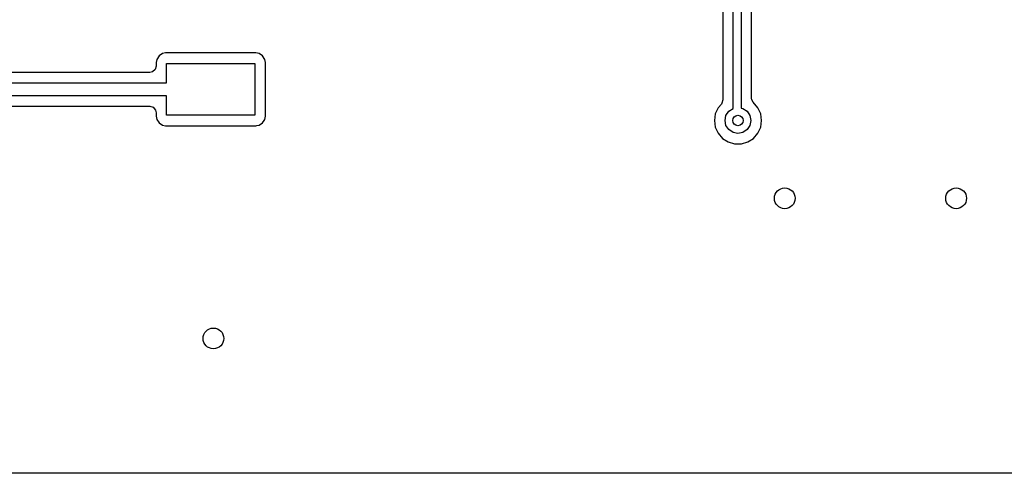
# Model space of a CAD drawing. Extents: x 0.4 to 10.6, y -8.1 to -0.4.
# Tile 16 of 42: x 6.318 to 7.064, y -3.445 to -3.101. Entities that reach past the tile are written whole.
import ezdxf

# ---------------------------------------------------------------- set-up
doc = ezdxf.new("R2010")
doc.units = 0
doc.header["$MEASUREMENT"] = 0
doc.layers.add('BLACK', color=7, linetype='CONTINUOUS')

msp = doc.modelspace()

# ---------------------------------------------------------------- linework, layer by layer
at = {"layer": 'BLACK', "linetype": 'CONTINUOUS'}
for p, q in [((6.85866, -3.16803), (6.85866, -2.67449)), ((6.86457, -2.67473), (6.86457, -3.16779)), ((6.85077, -2.68106), (6.85077, -3.16146)), ((6.87246, -3.16011), (6.87246, -2.68241)), ((6.42605, -3.12642), (6.42344, -3.12817)), ((6.42836, -3.12596), (6.42605, -3.12642)), ((6.42605, -3.12642), (6.42605, -3.12642)), ((6.49684, -3.12596), (6.42836, -3.12596)), ((6.42836, -3.12596), (6.42836, -3.12596)), ((6.49914, -3.12642), (6.49684, -3.12596)), ((6.49684, -3.12596), (6.49684, -3.12596)), ((6.50175, -3.12817), (6.49914, -3.12642)), ((6.49914, -3.12642), (6.49914, -3.12642)), ((6.4217, -3.13078), (6.42124, -3.13308)), ((6.42124, -3.13308), (6.42124, -3.13585)), ((6.42344, -3.12817), (6.4217, -3.13078)), ((6.4217, -3.13078), (6.4217, -3.13078)), ((6.42913, -3.14862), (6.42913, -3.13386)), ((6.42913, -3.13386), (6.49606, -3.13386)), ((6.49606, -3.13386), (6.49606, -3.17323)), ((6.5035, -3.13078), (6.50175, -3.12817)), ((6.50396, -3.13308), (6.5035, -3.13078)), ((6.5035, -3.13078), (6.5035, -3.13078)), ((6.50396, -3.17401), (6.50396, -3.13308)), ((6.50396, -3.13308), (6.50396, -3.13308)), ((6.41636, -3.14073), (6.26081, -3.14073)), ((6.41839, -3.14029), (6.41636, -3.14073)), ((6.42047, -3.13849), (6.41839, -3.14029)), ((6.42124, -3.13585), (6.42047, -3.13849)), ((6.24803, -3.14862), (6.42913, -3.14862)), ((6.42913, -3.15846), (6.24803, -3.15846)), ((6.42913, -3.17323), (6.42913, -3.15846)), ((6.84999, -3.1641), (6.84958, -3.16466)), ((6.85077, -3.16146), (6.84999, -3.1641)), ((6.87266, -3.16149), (6.87246, -3.16011)), ((6.87381, -3.16328), (6.87266, -3.16149)), ((6.87371, -3.16336), (6.87381, -3.16328)), ((6.87728, -3.16748), (6.87371, -3.16336)), ((6.26081, -3.16636), (6.41636, -3.16636)), ((6.41636, -3.16636), (6.419, -3.16713)), ((6.419, -3.16713), (6.4208, -3.16921)), ((6.4208, -3.16921), (6.42124, -3.17124)), ((6.42124, -3.17124), (6.42124, -3.17401)), ((6.84713, -3.16748), (6.84501, -3.17212)), ((6.84958, -3.16466), (6.84713, -3.16748)), ((6.84713, -3.16748), (6.84713, -3.16748)), ((6.85311, -3.1734), (6.85525, -3.17021)), ((6.85525, -3.17021), (6.85844, -3.16807)), ((6.85844, -3.16807), (6.85866, -3.16803)), ((6.86457, -3.16779), (6.86597, -3.16807)), ((6.86597, -3.16807), (6.86916, -3.17021)), ((6.86916, -3.17021), (6.8713, -3.1734)), ((6.8794, -3.17212), (6.87728, -3.16748)), ((6.87728, -3.16748), (6.87728, -3.16748)), ((6.87728, -3.16748), (6.87728, -3.16748)), ((6.42124, -3.17401), (6.4217, -3.17631)), ((6.4217, -3.17631), (6.4217, -3.17631)), ((6.4217, -3.17631), (6.42344, -3.17892)), ((6.42344, -3.17892), (6.42605, -3.18066)), ((6.49606, -3.17323), (6.42913, -3.17323)), ((6.49914, -3.18066), (6.50175, -3.17892)), ((6.50175, -3.17892), (6.50293, -3.17717)), ((6.50293, -3.17717), (6.5035, -3.17631)), ((6.5035, -3.17631), (6.50396, -3.17401)), ((6.5035, -3.17631), (6.5035, -3.17631)), ((6.5035, -3.17631), (6.5035, -3.17631)), ((6.50396, -3.17401), (6.50396, -3.17401)), ((6.84501, -3.17212), (6.84429, -3.17717)), ((6.84429, -3.17717), (6.84501, -3.18221)), ((6.85236, -3.17717), (6.85311, -3.1734)), ((6.85311, -3.18093), (6.85236, -3.17717)), ((6.8713, -3.1734), (6.87205, -3.17717)), ((6.87205, -3.17717), (6.8713, -3.18093)), ((6.88012, -3.17717), (6.8794, -3.17212)), ((6.8794, -3.18221), (6.88012, -3.17717)), ((6.42605, -3.18066), (6.42605, -3.18066)), ((6.42605, -3.18066), (6.42836, -3.18112)), ((6.42836, -3.18112), (6.42836, -3.18112)), ((6.42836, -3.18112), (6.42836, -3.18112)), ((6.42836, -3.18112), (6.49684, -3.18112)), ((6.49684, -3.18112), (6.49742, -3.18101)), ((6.49684, -3.18112), (6.49684, -3.18112)), ((6.49742, -3.18101), (6.49914, -3.18066)), ((6.49914, -3.18066), (6.49914, -3.18066)), ((6.49914, -3.18066), (6.49914, -3.18066)), ((6.84501, -3.18221), (6.84713, -3.18685)), ((6.85525, -3.18413), (6.85311, -3.18093)), ((6.85844, -3.18626), (6.85525, -3.18413)), ((6.8622, -3.18701), (6.85844, -3.18626)), ((6.86597, -3.18626), (6.8622, -3.18701)), ((6.86916, -3.18413), (6.86597, -3.18626)), ((6.8713, -3.18093), (6.86916, -3.18413)), ((6.87728, -3.18685), (6.8794, -3.18221)), ((6.84713, -3.18685), (6.84713, -3.18685)), ((6.84713, -3.18685), (6.85047, -3.19071)), ((6.85047, -3.19071), (6.85476, -3.19346)), ((6.85476, -3.19346), (6.85965, -3.1949)), ((6.86475, -3.1949), (6.86965, -3.19346)), ((6.86965, -3.19346), (6.87394, -3.19071)), ((6.87394, -3.19071), (6.87728, -3.18685)), ((6.85965, -3.1949), (6.85965, -3.1949)), ((6.85965, -3.1949), (6.85965, -3.1949)), ((6.85965, -3.1949), (6.86475, -3.1949)), ((6.86475, -3.1949), (6.86475, -3.1949)), ((7.46063, -3.44486), (5.81199, -3.44486))]:
    msp.add_line(p, q, dxfattribs=at)
at = {"layer": 'BLACK'}
for centre, radius in [((6.8622, -3.17717), 0.00394), ((6.89764, -3.23622), 0.00787), ((7.02756, -3.23622), 0.00787), ((6.46457, -3.34252), 0.00787)]:
    msp.add_circle(centre, radius, dxfattribs=at)

doc.saveas('drawing.dxf')
